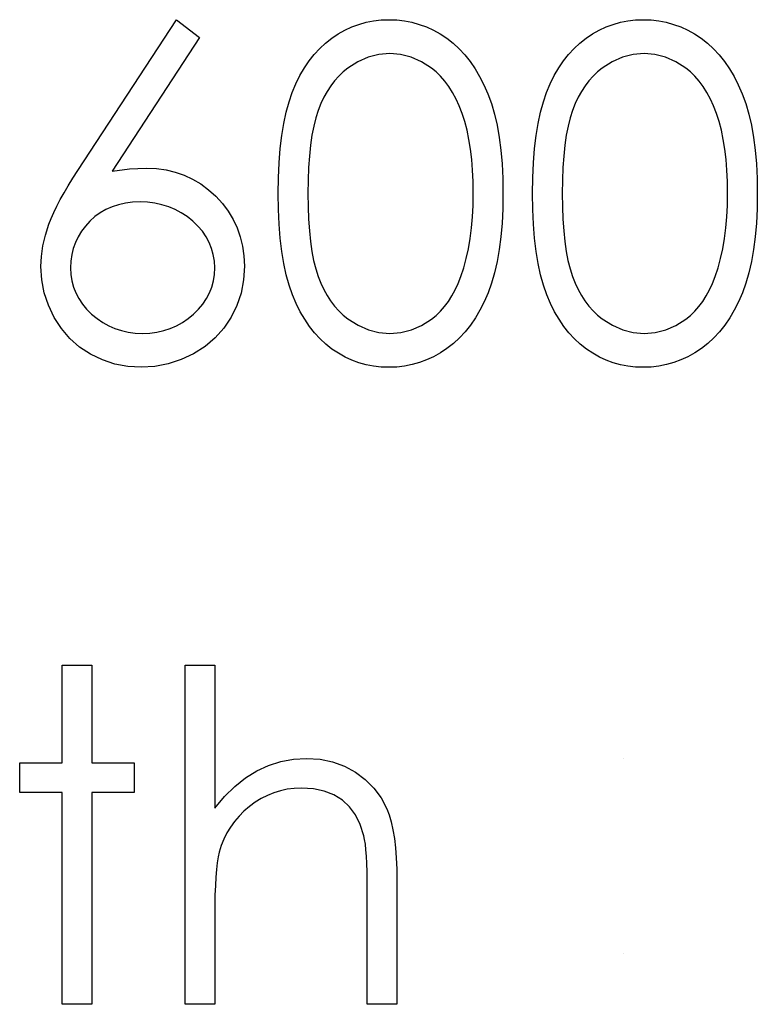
# Model space of a CAD drawing. Header units: inches. Extents: x 7.3 to 43.3, y -43.5 to -20.4.
# Tile 121 of 136: x 35.418 to 35.725, y -35.931 to -35.52. Entities that reach past the tile are written whole.
import ezdxf

# ---------------------------------------------------------------- set-up
doc = ezdxf.new("R2010")
doc.units = ezdxf.units.IN
doc.header["$LTSCALE"] = 0.5
doc.header["$MEASUREMENT"] = 0

msp = doc.modelspace()

# ---------------------------------------------------------------- linework, layer by layer
at = {"color": 7, "linetype": 'Continuous'}
for p, q in [((35.44194, -35.58337), (35.48307, -35.52049)), ((35.48307, -35.52049), (35.49259, -35.52797)), ((35.56828, -35.5206), (35.57154, -35.52049)), ((35.57154, -35.52049), (35.57154, -35.52049)), ((35.57154, -35.52049), (35.57482, -35.5206)), ((35.67427, -35.5206), (35.67753, -35.52049)), ((35.67753, -35.52049), (35.67753, -35.52049)), ((35.67753, -35.52049), (35.68082, -35.5206)), ((35.55323, -35.52483), (35.55608, -35.5235)), ((35.55608, -35.5235), (35.55903, -35.52243)), ((35.55903, -35.52243), (35.56204, -35.52157)), ((35.56204, -35.52157), (35.56513, -35.52096)), ((35.56513, -35.52096), (35.56828, -35.5206)), ((35.57482, -35.5206), (35.57805, -35.52096)), ((35.57805, -35.52096), (35.58117, -35.52157)), ((35.58117, -35.52157), (35.58423, -35.52243)), ((35.58423, -35.52243), (35.58721, -35.5235)), ((35.58721, -35.5235), (35.59011, -35.52483)), ((35.65923, -35.52483), (35.66207, -35.5235)), ((35.66207, -35.5235), (35.66503, -35.52243)), ((35.66503, -35.52243), (35.66804, -35.52157)), ((35.66804, -35.52157), (35.67113, -35.52096)), ((35.67113, -35.52096), (35.67427, -35.5206)), ((35.68082, -35.5206), (35.68405, -35.52096)), ((35.68405, -35.52096), (35.68717, -35.52157)), ((35.68717, -35.52157), (35.69023, -35.52243)), ((35.69023, -35.52243), (35.69321, -35.5235)), ((35.69321, -35.5235), (35.69611, -35.52483)), ((35.49259, -35.52797), (35.45618, -35.58365)), ((35.49259, -35.52797), (35.49259, -35.52797)), ((35.54515, -35.53024), (35.54774, -35.52819)), ((35.54774, -35.52819), (35.55045, -35.5264)), ((35.55045, -35.5264), (35.55323, -35.52483)), ((35.59011, -35.52483), (35.59296, -35.5264)), ((35.59296, -35.5264), (35.59569, -35.52822)), ((35.59569, -35.52822), (35.59831, -35.53026)), ((35.65114, -35.53024), (35.65374, -35.52819)), ((35.65374, -35.52819), (35.65644, -35.5264)), ((35.65644, -35.5264), (35.65923, -35.52483)), ((35.69611, -35.52483), (35.69895, -35.5264)), ((35.69895, -35.5264), (35.70168, -35.52822)), ((35.70168, -35.52822), (35.70431, -35.53026)), ((35.54045, -35.53496), (35.54272, -35.53247)), ((35.54272, -35.53247), (35.54515, -35.53024)), ((35.59831, -35.53026), (35.60082, -35.53258)), ((35.60082, -35.53258), (35.60317, -35.53512)), ((35.64645, -35.53496), (35.64871, -35.53247)), ((35.64871, -35.53247), (35.65114, -35.53024)), ((35.70431, -35.53026), (35.70682, -35.53258)), ((35.70682, -35.53258), (35.70917, -35.53512)), ((35.53833, -35.53766), (35.54045, -35.53496)), ((35.56295, -35.53612), (35.55867, -35.53802)), ((35.56739, -35.53501), (35.56295, -35.53612)), ((35.57195, -35.53463), (35.56739, -35.53501)), ((35.57645, -35.53501), (35.57195, -35.53463)), ((35.57195, -35.53463), (35.57195, -35.53463)), ((35.58084, -35.53612), (35.57645, -35.53501)), ((35.58509, -35.53802), (35.58084, -35.53612)), ((35.60317, -35.53512), (35.60538, -35.53788)), ((35.64433, -35.53766), (35.64645, -35.53496)), ((35.66895, -35.53612), (35.66467, -35.53802)), ((35.67339, -35.53501), (35.66895, -35.53612)), ((35.67795, -35.53463), (35.67339, -35.53501)), ((35.68245, -35.53501), (35.67795, -35.53463)), ((35.67795, -35.53463), (35.67795, -35.53463)), ((35.68683, -35.53612), (35.68245, -35.53501)), ((35.69108, -35.53802), (35.68683, -35.53612)), ((35.70917, -35.53512), (35.71137, -35.53788)), ((35.53449, -35.54376), (35.53634, -35.54062)), ((35.53634, -35.54062), (35.53833, -35.53766)), ((35.5545, -35.54064), (35.55252, -35.54222)), ((35.55867, -35.53802), (35.5545, -35.54064)), ((35.58926, -35.54064), (35.58509, -35.53802)), ((35.59124, -35.54224), (35.58926, -35.54064)), ((35.60538, -35.53788), (35.60745, -35.54092)), ((35.60745, -35.54092), (35.60938, -35.54418)), ((35.64049, -35.54376), (35.64234, -35.54062)), ((35.64234, -35.54062), (35.64433, -35.53766)), ((35.6605, -35.54064), (35.65851, -35.54222)), ((35.66467, -35.53802), (35.6605, -35.54064)), ((35.69525, -35.54064), (35.69108, -35.53802)), ((35.69724, -35.54224), (35.69525, -35.54064)), ((35.71137, -35.53788), (35.71344, -35.54092)), ((35.71344, -35.54092), (35.71538, -35.54418)), ((35.53281, -35.54716), (35.53449, -35.54376)), ((35.55067, -35.54398), (35.54893, -35.54594)), ((35.55252, -35.54222), (35.55067, -35.54398)), ((35.59312, -35.54407), (35.59124, -35.54224)), ((35.59492, -35.54611), (35.59312, -35.54407)), ((35.60938, -35.54418), (35.61115, -35.54768)), ((35.6388, -35.54716), (35.64049, -35.54376)), ((35.65666, -35.54398), (35.65492, -35.54594)), ((35.65851, -35.54222), (35.65666, -35.54398)), ((35.69912, -35.54407), (35.69724, -35.54224)), ((35.70091, -35.54611), (35.69912, -35.54407)), ((35.71538, -35.54418), (35.71714, -35.54768)), ((35.53129, -35.55077), (35.53281, -35.54716)), ((35.54733, -35.54807), (35.54584, -35.55036)), ((35.54893, -35.54594), (35.54733, -35.54807)), ((35.59657, -35.54837), (35.59492, -35.54611)), ((35.59812, -35.55086), (35.59657, -35.54837)), ((35.61115, -35.54768), (35.6128, -35.55144)), ((35.63729, -35.55077), (35.6388, -35.54716)), ((35.65332, -35.54807), (35.65183, -35.55036)), ((35.65492, -35.54594), (35.65332, -35.54807)), ((35.70257, -35.54837), (35.70091, -35.54611)), ((35.70411, -35.55086), (35.70257, -35.54837)), ((35.71714, -35.54768), (35.7188, -35.55144)), ((35.52994, -35.55469), (35.53129, -35.55077)), ((35.54446, -35.55284), (35.54321, -35.55549)), ((35.54584, -35.55036), (35.54446, -35.55284)), ((35.59955, -35.55356), (35.59812, -35.55086)), ((35.6128, -35.55144), (35.61427, -35.55547)), ((35.63593, -35.55469), (35.63729, -35.55077)), ((35.65045, -35.55284), (35.64921, -35.55549)), ((35.65183, -35.55036), (35.65045, -35.55284)), ((35.70555, -35.55356), (35.70411, -35.55086)), ((35.7188, -35.55144), (35.72026, -35.55547)), ((35.52875, -35.559), (35.52994, -35.55469)), ((35.54321, -35.55549), (35.54208, -35.55834)), ((35.60088, -35.55646), (35.59955, -35.55356)), ((35.60209, -35.55961), (35.60088, -35.55646)), ((35.61427, -35.55547), (35.61556, -35.55983)), ((35.63475, -35.559), (35.63593, -35.55469)), ((35.64921, -35.55549), (35.64808, -35.55834)), ((35.70687, -35.55646), (35.70555, -35.55356)), ((35.70809, -35.55961), (35.70687, -35.55646)), ((35.72026, -35.55547), (35.72156, -35.55983)), ((35.52773, -35.56369), (35.52875, -35.559)), ((35.54109, -35.56143), (35.54023, -35.56488)), ((35.54208, -35.55834), (35.54109, -35.56143)), ((35.60317, -35.56297), (35.60209, -35.55961)), ((35.61556, -35.55983), (35.61664, -35.56452)), ((35.63373, -35.56369), (35.63475, -35.559)), ((35.64709, -35.56143), (35.64623, -35.56488)), ((35.64808, -35.55834), (35.64709, -35.56143)), ((35.70917, -35.56297), (35.70809, -35.55961)), ((35.72156, -35.55983), (35.72264, -35.56452)), ((35.52693, -35.56877), (35.52773, -35.56369)), ((35.54023, -35.56488), (35.53949, -35.56866)), ((35.60413, -35.56656), (35.60317, -35.56297)), ((35.61664, -35.56452), (35.61752, -35.56954)), ((35.63292, -35.56877), (35.63373, -35.56369)), ((35.64623, -35.56488), (35.64548, -35.56866)), ((35.71013, -35.56656), (35.70917, -35.56297)), ((35.72264, -35.56452), (35.72352, -35.56954)), ((35.52629, -35.57424), (35.52693, -35.56877)), ((35.53949, -35.56866), (35.53891, -35.57283)), ((35.60491, -35.57037), (35.60413, -35.56656)), ((35.61752, -35.56954), (35.61821, -35.5749)), ((35.63229, -35.57424), (35.63292, -35.56877)), ((35.64548, -35.56866), (35.6449, -35.57283)), ((35.7109, -35.57037), (35.71013, -35.56656)), ((35.72352, -35.56954), (35.72421, -35.5749)), ((35.53891, -35.57283), (35.53844, -35.57733)), ((35.60557, -35.57443), (35.60491, -35.57037)), ((35.6449, -35.57283), (35.64444, -35.57733)), ((35.71157, -35.57443), (35.7109, -35.57037)), ((35.52582, -35.58012), (35.52629, -35.57424)), ((35.53844, -35.57733), (35.53811, -35.58216)), ((35.60607, -35.57871), (35.60557, -35.57443)), ((35.61821, -35.5749), (35.61871, -35.58061)), ((35.63182, -35.58012), (35.63229, -35.57424)), ((35.64444, -35.57733), (35.6441, -35.58216)), ((35.71206, -35.57871), (35.71157, -35.57443)), ((35.72421, -35.5749), (35.72471, -35.58061)), ((35.52555, -35.58635), (35.52582, -35.58012)), ((35.60645, -35.58321), (35.60607, -35.57871)), ((35.61871, -35.58061), (35.61899, -35.58663)), ((35.63154, -35.58635), (35.63182, -35.58012)), ((35.71245, -35.58321), (35.71206, -35.57871)), ((35.72471, -35.58061), (35.72498, -35.58663)), ((35.43987, -35.58657), (35.44194, -35.58337)), ((35.44194, -35.58337), (35.44194, -35.58337)), ((35.45618, -35.58365), (35.46347, -35.58266)), ((35.45618, -35.58365), (35.45618, -35.58365)), ((35.46347, -35.58266), (35.47045, -35.58232)), ((35.47045, -35.58232), (35.47045, -35.58232)), ((35.47045, -35.58232), (35.47465, -35.58252)), ((35.47465, -35.58252), (35.47868, -35.58307)), ((35.47868, -35.58307), (35.48254, -35.58398)), ((35.48254, -35.58398), (35.48624, -35.58528)), ((35.48624, -35.58528), (35.48977, -35.58693)), ((35.53811, -35.58216), (35.53789, -35.58738)), ((35.60665, -35.58796), (35.60645, -35.58321)), ((35.6441, -35.58216), (35.64388, -35.58738)), ((35.71264, -35.58796), (35.71245, -35.58321)), ((35.4362, -35.59262), (35.43794, -35.58967)), ((35.43794, -35.58967), (35.43987, -35.58657)), ((35.48977, -35.58693), (35.49317, -35.58895)), ((35.49317, -35.58895), (35.49637, -35.59135)), ((35.52547, -35.59298), (35.52555, -35.58635)), ((35.53789, -35.58738), (35.53783, -35.59292)), ((35.60673, -35.59292), (35.60665, -35.58796)), ((35.61899, -35.58663), (35.6191, -35.59298)), ((35.63146, -35.59298), (35.63154, -35.58635)), ((35.64388, -35.58738), (35.64383, -35.59292)), ((35.71273, -35.59292), (35.71264, -35.58796)), ((35.72498, -35.58663), (35.72509, -35.59298)), ((35.4346, -35.59549), (35.4362, -35.59262)), ((35.49637, -35.59135), (35.49944, -35.59411)), ((35.49944, -35.59411), (35.50222, -35.59715)), ((35.52555, -35.59955), (35.52547, -35.59298)), ((35.53783, -35.59292), (35.53789, -35.59844)), ((35.60665, -35.59789), (35.60673, -35.59292)), ((35.60673, -35.59292), (35.60673, -35.59292)), ((35.6191, -35.59298), (35.61899, -35.5993)), ((35.6191, -35.59298), (35.6191, -35.59298)), ((35.63154, -35.59955), (35.63146, -35.59298)), ((35.64383, -35.59292), (35.64388, -35.59844)), ((35.71264, -35.59789), (35.71273, -35.59292)), ((35.71273, -35.59292), (35.71273, -35.59292)), ((35.72509, -35.59298), (35.72498, -35.5993)), ((35.72509, -35.59298), (35.72509, -35.59298)), ((35.43192, -35.60082), (35.43319, -35.59822)), ((35.43319, -35.59822), (35.4346, -35.59549)), ((35.45618, -35.59844), (35.45364, -35.59958)), ((35.45889, -35.59759), (35.45618, -35.59844)), ((35.46173, -35.59695), (35.45889, -35.59759)), ((35.46471, -35.59659), (35.46173, -35.59695)), ((35.46786, -35.59646), (35.46471, -35.59659)), ((35.47103, -35.59659), (35.46786, -35.59646)), ((35.47407, -35.59695), (35.47103, -35.59659)), ((35.47699, -35.59759), (35.47407, -35.59695)), ((35.47981, -35.59844), (35.47699, -35.59759)), ((35.48249, -35.59958), (35.47981, -35.59844)), ((35.50222, -35.59715), (35.50465, -35.60035)), ((35.53789, -35.59844), (35.53811, -35.60363)), ((35.6064, -35.6027), (35.60665, -35.59789)), ((35.64388, -35.59844), (35.6441, -35.60363)), ((35.71239, -35.6027), (35.71264, -35.59789)), ((35.43084, -35.60333), (35.43192, -35.60082)), ((35.44903, -35.60258), (35.44693, -35.60446)), ((35.45127, -35.60096), (35.44903, -35.60258)), ((35.45364, -35.59958), (35.45127, -35.60096)), ((35.48505, -35.60096), (35.48249, -35.59958)), ((35.48751, -35.60258), (35.48505, -35.60096)), ((35.48986, -35.60446), (35.48751, -35.60258)), ((35.50465, -35.60035), (35.5067, -35.60372)), ((35.52582, -35.60576), (35.52555, -35.59955)), ((35.61899, -35.5993), (35.61871, -35.60529)), ((35.63182, -35.60576), (35.63154, -35.59955)), ((35.72498, -35.5993), (35.72471, -35.60529)), ((35.42844, -35.61029), (35.4299, -35.6057)), ((35.4299, -35.6057), (35.43084, -35.60333)), ((35.44506, -35.6065), (35.44343, -35.60869)), ((35.44693, -35.60446), (35.44506, -35.6065)), ((35.49198, -35.6065), (35.48986, -35.60446)), ((35.49383, -35.60869), (35.49198, -35.6065)), ((35.5067, -35.60372), (35.50835, -35.60725)), ((35.52629, -35.61161), (35.52582, -35.60576)), ((35.53811, -35.60363), (35.53844, -35.60849)), ((35.60598, -35.6073), (35.6064, -35.6027)), ((35.61871, -35.60529), (35.61821, -35.61098)), ((35.63229, -35.61161), (35.63182, -35.60576)), ((35.6441, -35.60363), (35.64444, -35.60849)), ((35.71198, -35.6073), (35.71239, -35.6027)), ((35.72471, -35.60529), (35.72421, -35.61098)), ((35.42739, -35.61476), (35.42844, -35.61029)), ((35.44343, -35.60869), (35.44205, -35.61095)), ((35.49541, -35.61095), (35.49383, -35.60869)), ((35.50835, -35.60725), (35.50965, -35.61098)), ((35.53844, -35.60849), (35.53888, -35.61296)), ((35.60543, -35.61172), (35.60598, -35.6073)), ((35.64444, -35.60849), (35.64488, -35.61296)), ((35.71143, -35.61172), (35.71198, -35.6073)), ((35.42676, -35.61915), (35.42739, -35.61476)), ((35.44092, -35.61332), (35.44003, -35.61581)), ((35.44205, -35.61095), (35.44092, -35.61332)), ((35.4967, -35.61332), (35.49541, -35.61095)), ((35.4977, -35.61581), (35.4967, -35.61332)), ((35.50965, -35.61098), (35.51059, -35.61487)), ((35.51059, -35.61487), (35.51114, -35.61893)), ((35.52696, -35.61705), (35.52629, -35.61161)), ((35.53888, -35.61296), (35.53949, -35.6171)), ((35.60469, -35.61594), (35.60543, -35.61172)), ((35.61821, -35.61098), (35.61755, -35.6163)), ((35.63295, -35.61705), (35.63229, -35.61161)), ((35.64488, -35.61296), (35.64548, -35.6171)), ((35.71068, -35.61594), (35.71143, -35.61172)), ((35.72421, -35.61098), (35.72355, -35.6163)), ((35.4394, -35.6184), (35.43904, -35.62108)), ((35.44003, -35.61581), (35.4394, -35.6184)), ((35.49839, -35.6184), (35.4977, -35.61581)), ((35.49883, -35.62108), (35.49839, -35.6184)), ((35.51114, -35.61893), (35.51133, -35.62315)), ((35.52778, -35.62213), (35.52696, -35.61705)), ((35.53949, -35.6171), (35.54021, -35.62091)), ((35.6038, -35.62), (35.60469, -35.61594)), ((35.61755, -35.6163), (35.61667, -35.6213)), ((35.63378, -35.62213), (35.63295, -35.61705)), ((35.64548, -35.6171), (35.6462, -35.62091)), ((35.7098, -35.62), (35.71068, -35.61594)), ((35.72355, -35.6163), (35.72266, -35.6213)), ((35.42654, -35.6234), (35.42676, -35.61915)), ((35.43904, -35.62108), (35.4389, -35.62389)), ((35.49897, -35.62389), (35.49883, -35.62108)), ((35.52878, -35.62685), (35.52778, -35.62213)), ((35.54021, -35.62091), (35.54106, -35.62436)), ((35.60273, -35.62387), (35.6038, -35.62)), ((35.61667, -35.6213), (35.61559, -35.62596)), ((35.63477, -35.62685), (35.63378, -35.62213)), ((35.6462, -35.62091), (35.64706, -35.62436)), ((35.70872, -35.62387), (35.7098, -35.62)), ((35.72266, -35.6213), (35.72159, -35.62596)), ((35.42689, -35.62895), (35.42654, -35.6234)), ((35.42654, -35.6234), (35.42654, -35.6234)), ((35.4389, -35.62389), (35.4389, -35.62389)), ((35.4389, -35.62389), (35.43904, -35.62668)), ((35.43904, -35.62668), (35.43945, -35.62933)), ((35.49841, -35.62933), (35.49883, -35.62668)), ((35.49883, -35.62668), (35.49897, -35.62389)), ((35.49897, -35.62389), (35.49897, -35.62389)), ((35.51133, -35.62315), (35.511, -35.62892)), ((35.51133, -35.62315), (35.51133, -35.62315)), ((35.52999, -35.63118), (35.52878, -35.62685)), ((35.54106, -35.62436), (35.54206, -35.62746)), ((35.60151, -35.62757), (35.60273, -35.62387)), ((35.61559, -35.62596), (35.61435, -35.63033)), ((35.63599, -35.63118), (35.63477, -35.62685)), ((35.64706, -35.62436), (35.64805, -35.62746)), ((35.70751, -35.62757), (35.70872, -35.62387)), ((35.72159, -35.62596), (35.72034, -35.63033)), ((35.42792, -35.63433), (35.42689, -35.62895)), ((35.43945, -35.62933), (35.44014, -35.63193)), ((35.49772, -35.63193), (35.49841, -35.62933)), ((35.511, -35.62892), (35.50995, -35.63441)), ((35.53137, -35.63513), (35.52999, -35.63118)), ((35.54206, -35.62746), (35.54319, -35.6303)), ((35.54319, -35.6303), (35.54443, -35.63295)), ((35.59919, -35.63311), (35.60041, -35.63044)), ((35.60041, -35.63044), (35.60151, -35.62757)), ((35.60151, -35.62757), (35.60151, -35.62757)), ((35.61435, -35.63033), (35.61289, -35.63433)), ((35.63737, -35.63513), (35.63599, -35.63118)), ((35.64805, -35.62746), (35.64918, -35.6303)), ((35.64918, -35.6303), (35.65043, -35.63295)), ((35.70519, -35.63311), (35.7064, -35.63044)), ((35.7064, -35.63044), (35.70751, -35.62757)), ((35.70751, -35.62757), (35.70751, -35.62757)), ((35.72034, -35.63033), (35.71888, -35.63433)), ((35.42965, -35.63952), (35.42792, -35.63433)), ((35.44014, -35.63193), (35.44111, -35.63438)), ((35.44111, -35.63438), (35.44232, -35.63676)), ((35.49552, -35.63676), (35.49676, -35.63438)), ((35.49676, -35.63438), (35.49772, -35.63193)), ((35.50995, -35.63441), (35.50824, -35.6396)), ((35.53292, -35.63877), (35.53137, -35.63513)), ((35.54443, -35.63295), (35.54578, -35.63543)), ((35.54578, -35.63543), (35.54727, -35.63772)), ((35.59784, -35.63563), (35.59919, -35.63311)), ((35.61289, -35.63433), (35.61126, -35.63805)), ((35.63891, -35.63877), (35.63737, -35.63513)), ((35.65043, -35.63295), (35.65178, -35.63543)), ((35.65178, -35.63543), (35.65327, -35.63772)), ((35.70384, -35.63563), (35.70519, -35.63311)), ((35.71888, -35.63433), (35.71725, -35.63805)), ((35.43206, -35.64457), (35.42965, -35.63952)), ((35.44232, -35.63676), (35.44384, -35.63899)), ((35.44384, -35.63899), (35.44561, -35.64117)), ((35.49223, -35.64117), (35.49403, -35.63899)), ((35.49403, -35.63899), (35.49552, -35.63676)), ((35.53463, -35.6422), (35.53292, -35.63877)), ((35.54727, -35.63772), (35.5489, -35.63985)), ((35.59478, -35.64004), (35.59638, -35.63792)), ((35.59638, -35.63792), (35.59784, -35.63563)), ((35.61126, -35.63805), (35.60949, -35.64153)), ((35.64063, -35.6422), (35.63891, -35.63877)), ((35.65327, -35.63772), (35.6549, -35.63985)), ((35.70077, -35.64004), (35.70237, -35.63792)), ((35.70237, -35.63792), (35.70384, -35.63563)), ((35.71725, -35.63805), (35.71549, -35.64153)), ((35.44561, -35.64117), (35.44768, -35.64322)), ((35.44768, -35.64322), (35.44994, -35.64509)), ((35.4879, -35.64509), (35.49016, -35.64322)), ((35.49016, -35.64322), (35.49223, -35.64117)), ((35.50824, -35.6396), (35.50581, -35.64454)), ((35.53648, -35.64537), (35.53463, -35.6422)), ((35.5489, -35.63985), (35.55064, -35.64181)), ((35.55064, -35.64181), (35.55252, -35.64358)), ((35.55252, -35.64358), (35.5545, -35.64518)), ((35.59124, -35.64374), (35.59307, -35.642)), ((35.59307, -35.642), (35.59478, -35.64004)), ((35.60949, -35.64153), (35.60759, -35.64479)), ((35.64248, -35.64537), (35.64063, -35.6422)), ((35.6549, -35.63985), (35.65664, -35.64181)), ((35.65664, -35.64181), (35.65851, -35.64358)), ((35.65851, -35.64358), (35.6605, -35.64518)), ((35.69724, -35.64374), (35.69906, -35.642)), ((35.69906, -35.642), (35.70077, -35.64004)), ((35.71549, -35.64153), (35.71358, -35.64479)), ((35.43507, -35.64923), (35.43206, -35.64457)), ((35.44994, -35.64509), (35.45232, -35.64672)), ((35.45232, -35.64672), (35.4548, -35.6481)), ((35.48307, -35.6481), (35.48555, -35.64672)), ((35.48555, -35.64672), (35.4879, -35.64509)), ((35.50581, -35.64454), (35.50278, -35.64907)), ((35.53847, -35.6483), (35.53648, -35.64537)), ((35.5545, -35.64518), (35.5587, -35.64783)), ((35.58517, -35.64791), (35.58928, -35.64531)), ((35.58928, -35.64531), (35.59124, -35.64374)), ((35.60759, -35.64479), (35.60551, -35.64783)), ((35.64446, -35.6483), (35.64248, -35.64537)), ((35.6605, -35.64518), (35.6647, -35.64783)), ((35.69117, -35.64791), (35.69528, -35.64531)), ((35.69528, -35.64531), (35.69724, -35.64374)), ((35.71358, -35.64479), (35.71151, -35.64783)), ((35.43863, -35.65335), (35.43507, -35.64923)), ((35.4548, -35.6481), (35.4574, -35.64921)), ((35.4574, -35.64921), (35.4601, -35.65009)), ((35.4601, -35.65009), (35.46294, -35.65072)), ((35.46294, -35.65072), (35.46587, -35.65108)), ((35.46587, -35.65108), (35.46893, -35.65122)), ((35.46893, -35.65122), (35.472, -35.65108)), ((35.46893, -35.65122), (35.46893, -35.65122)), ((35.472, -35.65108), (35.47492, -35.65072)), ((35.47492, -35.65072), (35.47777, -35.65009)), ((35.47777, -35.65009), (35.48047, -35.64921)), ((35.48047, -35.64921), (35.48307, -35.6481)), ((35.50278, -35.64907), (35.49913, -35.6531)), ((35.54059, -35.65103), (35.53847, -35.6483)), ((35.54286, -35.65351), (35.54059, -35.65103)), ((35.5587, -35.64783), (35.56301, -35.6497)), ((35.56301, -35.6497), (35.56742, -35.65084)), ((35.56742, -35.65084), (35.57195, -35.65122)), ((35.57195, -35.65122), (35.5765, -35.65086)), ((35.57195, -35.65122), (35.57195, -35.65122)), ((35.5765, -35.65086), (35.58092, -35.64973)), ((35.58092, -35.64973), (35.58517, -35.64791)), ((35.60331, -35.65061), (35.60093, -35.65315)), ((35.60551, -35.64783), (35.60331, -35.65061)), ((35.64659, -35.65103), (35.64446, -35.6483)), ((35.64885, -35.65351), (35.64659, -35.65103)), ((35.6647, -35.64783), (35.669, -35.6497)), ((35.669, -35.6497), (35.67342, -35.65084)), ((35.67342, -35.65084), (35.67795, -35.65122)), ((35.67795, -35.65122), (35.6825, -35.65086)), ((35.67795, -35.65122), (35.67795, -35.65122)), ((35.6825, -35.65086), (35.68692, -35.64973)), ((35.68692, -35.64973), (35.69117, -35.64791)), ((35.7093, -35.65061), (35.70693, -35.65315)), ((35.71151, -35.64783), (35.7093, -35.65061)), ((35.44268, -35.65691), (35.43863, -35.65335)), ((35.49913, -35.6531), (35.49494, -35.65666)), ((35.54528, -35.65575), (35.54286, -35.65351)), ((35.54785, -35.65776), (35.54528, -35.65575)), ((35.59842, -35.65547), (35.59577, -35.65754)), ((35.60093, -35.65315), (35.59842, -35.65547)), ((35.65128, -35.65575), (35.64885, -35.65351)), ((35.65385, -35.65776), (35.65128, -35.65575)), ((35.70442, -35.65547), (35.70177, -35.65754)), ((35.70693, -35.65315), (35.70442, -35.65547)), ((35.44727, -35.65992), (35.44268, -35.65691)), ((35.45221, -35.66229), (35.44727, -35.65992)), ((35.49013, -35.65972), (35.48497, -35.66218)), ((35.49494, -35.65666), (35.49013, -35.65972)), ((35.55053, -35.65953), (35.54785, -35.65776)), ((35.55329, -35.66108), (35.55053, -35.65953)), ((35.59301, -35.65936), (35.59017, -35.66097)), ((35.59577, -35.65754), (35.59301, -35.65936)), ((35.65653, -35.65953), (35.65385, -35.65776)), ((35.65929, -35.66108), (35.65653, -35.65953)), ((35.69901, -35.65936), (35.69616, -35.66097)), ((35.70177, -35.65754), (35.69901, -35.65936)), ((35.45737, -35.664), (35.45221, -35.66229)), ((35.46272, -35.66502), (35.45737, -35.664)), ((35.47959, -35.66395), (35.47404, -35.665)), ((35.48497, -35.66218), (35.47959, -35.66395)), ((35.55613, -35.6624), (35.55329, -35.66108)), ((35.55906, -35.66345), (35.55613, -35.6624)), ((35.56204, -35.66428), (35.55906, -35.66345)), ((35.58426, -35.66339), (35.5812, -35.66425)), ((35.58724, -35.66229), (35.58426, -35.66339)), ((35.59017, -35.66097), (35.58724, -35.66229)), ((35.66213, -35.6624), (35.65929, -35.66108)), ((35.66506, -35.66345), (35.66213, -35.6624)), ((35.66804, -35.66428), (35.66506, -35.66345)), ((35.69026, -35.66339), (35.68719, -35.66425)), ((35.69324, -35.66229), (35.69026, -35.66339)), ((35.69616, -35.66097), (35.69324, -35.66229)), ((35.46827, -35.66535), (35.46272, -35.66502)), ((35.47404, -35.665), (35.46827, -35.66535)), ((35.46827, -35.66535), (35.46827, -35.66535)), ((35.56513, -35.66489), (35.56204, -35.66428)), ((35.56828, -35.66524), (35.56513, -35.66489)), ((35.57154, -35.66535), (35.56828, -35.66524)), ((35.57482, -35.66524), (35.57154, -35.66535)), ((35.57154, -35.66535), (35.57154, -35.66535)), ((35.57805, -35.66486), (35.57482, -35.66524)), ((35.5812, -35.66425), (35.57805, -35.66486)), ((35.67113, -35.66489), (35.66804, -35.66428)), ((35.67427, -35.66524), (35.67113, -35.66489)), ((35.67753, -35.66535), (35.67427, -35.66524)), ((35.68082, -35.66524), (35.67753, -35.66535)), ((35.67753, -35.66535), (35.67753, -35.66535)), ((35.68405, -35.66486), (35.68082, -35.66524)), ((35.68719, -35.66425), (35.68405, -35.66486)), ((35.43537, -35.78952), (35.44773, -35.78952)), ((35.43537, -35.83015), (35.43537, -35.78952)), ((35.44773, -35.78952), (35.44773, -35.78952)), ((35.44773, -35.78952), (35.44773, -35.83015)), ((35.4866, -35.78952), (35.49897, -35.78952)), ((35.4866, -35.93085), (35.4866, -35.78952)), ((35.49897, -35.78952), (35.49897, -35.78952)), ((35.49897, -35.78952), (35.49897, -35.84917)), ((35.4177, -35.84252), (35.4177, -35.83015)), ((35.4177, -35.83015), (35.4177, -35.83015)), ((35.4177, -35.83015), (35.43537, -35.83015)), ((35.43537, -35.83015), (35.43537, -35.83015)), ((35.44773, -35.83015), (35.44773, -35.83015)), ((35.44773, -35.83015), (35.4654, -35.83015)), ((35.4654, -35.83015), (35.4654, -35.83015)), ((35.4654, -35.83015), (35.4654, -35.84252)), ((35.51652, -35.83358), (35.52141, -35.83131)), ((35.52141, -35.83131), (35.52651, -35.82968)), ((35.52651, -35.82968), (35.53179, -35.82872)), ((35.53179, -35.82872), (35.53728, -35.82839)), ((35.53728, -35.82839), (35.53728, -35.82839)), ((35.53728, -35.82839), (35.54286, -35.82875)), ((35.54286, -35.82875), (35.5481, -35.82979)), ((35.5481, -35.82979), (35.55301, -35.83159)), ((35.55301, -35.83159), (35.5576, -35.83407)), ((35.66944, -35.82839), (35.66944, -35.82839)), ((35.50736, -35.84006), (35.51183, -35.83647)), ((35.51183, -35.83647), (35.51652, -35.83358)), ((35.5576, -35.83407), (35.56174, -35.83716)), ((35.50305, -35.84429), (35.50736, -35.84006)), ((35.56174, -35.83716), (35.56532, -35.84073)), ((35.43537, -35.84252), (35.4177, -35.84252)), ((35.4177, -35.84252), (35.4177, -35.84252)), ((35.43537, -35.93085), (35.43537, -35.84252)), ((35.43537, -35.84252), (35.43537, -35.84252)), ((35.4654, -35.84252), (35.44773, -35.84252)), ((35.44773, -35.84252), (35.44773, -35.84252)), ((35.44773, -35.84252), (35.44773, -35.93085)), ((35.4654, -35.84252), (35.4654, -35.84252)), ((35.49897, -35.84917), (35.50305, -35.84429)), ((35.52097, -35.84376), (35.5184, -35.84506)), ((35.52364, -35.84266), (35.52097, -35.84376)), ((35.52638, -35.84183), (35.52364, -35.84266)), ((35.52922, -35.84122), (35.52638, -35.84183)), ((35.53212, -35.84086), (35.52922, -35.84122)), ((35.5351, -35.84075), (35.53212, -35.84086)), ((35.54012, -35.84106), (35.5351, -35.84075)), ((35.5351, -35.84075), (35.5351, -35.84075)), ((35.54465, -35.842), (35.54012, -35.84106)), ((35.54865, -35.84354), (35.54465, -35.842)), ((35.55216, -35.84572), (35.54865, -35.84354)), ((35.56532, -35.84073), (35.56831, -35.84481)), ((35.51346, -35.84843), (35.51117, -35.85041)), ((35.51589, -35.84663), (35.51346, -35.84843)), ((35.5184, -35.84506), (35.51589, -35.84663)), ((35.55517, -35.84851), (35.55216, -35.84572)), ((35.55765, -35.8519), (35.55517, -35.84851)), ((35.56831, -35.84481), (35.57071, -35.84937)), ((35.49897, -35.84917), (35.49897, -35.84917)), ((35.5091, -35.85248), (35.50722, -35.85469)), ((35.51117, -35.85041), (35.5091, -35.85248)), ((35.55964, -35.85594), (35.55765, -35.8519)), ((35.57071, -35.84937), (35.5717, -35.85193)), ((35.5717, -35.85193), (35.57256, -35.85486)), ((35.50554, -35.85701), (35.50407, -35.85944)), ((35.50722, -35.85469), (35.50554, -35.85701)), ((35.56113, -35.86057), (35.55964, -35.85594)), ((35.57256, -35.85486), (35.57327, -35.85809)), ((35.50407, -35.85944), (35.5028, -35.86198)), ((35.56146, -35.86217), (35.56113, -35.86057)), ((35.56113, -35.86057), (35.56113, -35.86057)), ((35.57327, -35.85809), (35.57388, -35.86168)), ((35.50173, -35.86466), (35.50087, -35.86742)), ((35.5028, -35.86198), (35.50173, -35.86466)), ((35.56176, -35.86416), (35.56146, -35.86217)), ((35.56201, -35.86648), (35.56176, -35.86416)), ((35.57388, -35.86168), (35.57432, -35.86562)), ((35.50087, -35.86742), (35.50043, -35.86943)), ((35.50087, -35.86742), (35.50087, -35.86742)), ((35.56221, -35.86916), (35.56201, -35.86648)), ((35.56237, -35.87222), (35.56221, -35.86916)), ((35.57432, -35.86562), (35.57465, -35.86987)), ((35.50004, -35.87183), (35.49971, -35.87462)), ((35.50043, -35.86943), (35.50004, -35.87183)), ((35.56248, -35.87562), (35.56237, -35.87222)), ((35.57465, -35.86987), (35.57488, -35.87448)), ((35.49971, -35.87462), (35.49944, -35.87782)), ((35.56254, -35.87937), (35.56248, -35.87562)), ((35.57488, -35.87448), (35.57493, -35.87943)), ((35.49924, -35.88139), (35.49908, -35.88536)), ((35.49944, -35.87782), (35.49924, -35.88139)), ((35.56256, -35.88348), (35.56254, -35.87937)), ((35.57493, -35.87943), (35.57493, -35.87943)), ((35.57493, -35.87943), (35.57493, -35.93085)), ((35.49908, -35.88536), (35.49899, -35.88969)), ((35.56256, -35.93085), (35.56256, -35.88348)), ((35.56256, -35.88348), (35.56256, -35.88348)), ((35.49899, -35.88969), (35.49897, -35.89444)), ((35.49897, -35.89444), (35.49897, -35.89444)), ((35.49897, -35.89444), (35.49897, -35.93085)), ((35.66944, -35.90965), (35.66944, -35.90965)), ((35.44773, -35.93085), (35.43537, -35.93085)), ((35.43537, -35.93085), (35.43537, -35.93085)), ((35.44773, -35.93085), (35.44773, -35.93085)), ((35.49897, -35.93085), (35.4866, -35.93085)), ((35.4866, -35.93085), (35.4866, -35.93085)), ((35.49897, -35.93085), (35.49897, -35.93085)), ((35.57493, -35.93085), (35.56256, -35.93085)), ((35.56256, -35.93085), (35.56256, -35.93085)), ((35.57493, -35.93085), (35.57493, -35.93085))]:
    msp.add_line(p, q, dxfattribs=at)

doc.saveas('drawing.dxf')
